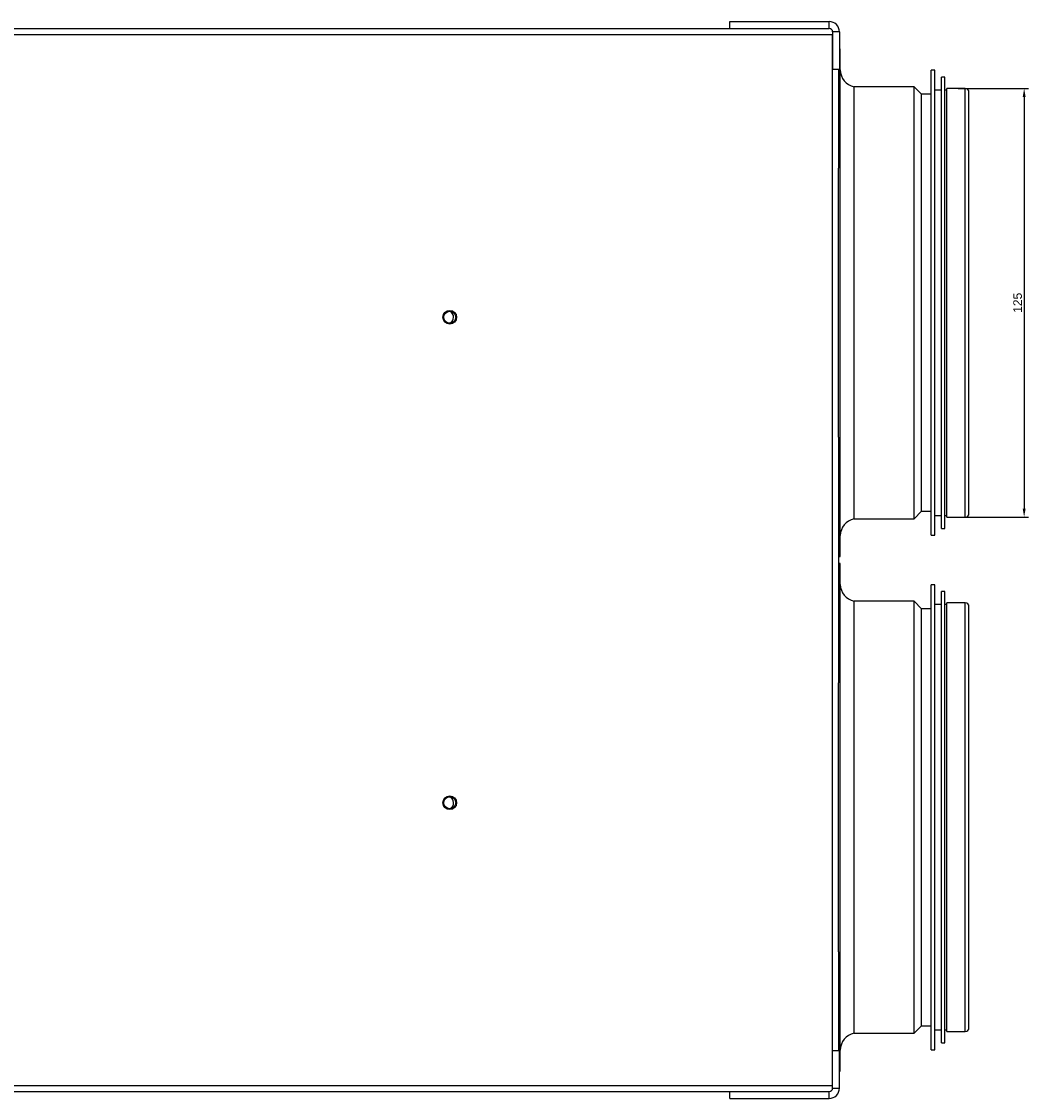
# Model space of a CAD drawing. Header units: inches. Extents: x -3977 to 448, y -4288 to 2176.
# Tile 206 of 206: x -1120 to -827, y 1724 to 2038. Entities that reach past the tile are written whole.
import ezdxf

# ---------------------------------------------------------------- set-up
doc = ezdxf.new("R2010")
doc.units = ezdxf.units.IN
doc.header["$MEASUREMENT"] = 0
doc.layers.get('DEFPOINTS').update_dxf_attribs({"lineweight": 20})
doc.layers.add('COTE', color=5, linetype='Continuous', lineweight=9)
doc.styles.get("Standard").update_dxf_attribs({"font": 'arial.ttf'})
doc.dimstyles.new('ISO-25$0', dxfattribs={"dimtxt": 100, "dimasz": 50, "dimexe": 1.25, "dimexo": 0.625, "dimtad": 1, "dimtxsty": 'Standard', "dimcen": 2.5, "dimadec": 0, "dimazin": 0, "dimtfac": 1, "dimtmove": 0, "dimatfit": 3, "dimfxl": 1, "dimarcsym": 0})

# ---------------------------------------------------------------- blocks, each defined once
blk = doc.blocks.new('*D6')
at = {"layer": 'COTE', "color": 0, "lineweight": -2, "transparency": 16777216}
for p, q in [((-847.1, 2018.62), (-826.59, 2018.62)), ((-827.84, 2016.12), (-827.84, 1896.12)), ((-847.1, 1893.62), (-826.59, 1893.62))]:
    blk.add_line(p, q, dxfattribs=at)
at = {"layer": 'COTE', "color": 0, "transparency": 16777216}
for points in [[(-828.26, 2016.12), (-827.42, 2016.12), (-827.84, 2018.62)], [(-828.26, 1896.12), (-827.42, 1896.12), (-827.84, 1893.62)]]:
    blk.add_solid(points, dxfattribs=at)
at = {"layer": 'DEFPOINTS', "color": 0, "transparency": 16777216}
for p in [(-847.72, 2018.62), (-847.72, 1893.62), (-827.84, 1893.62)]:
    blk.add_point(p, dxfattribs=at)
at = {"layer": 'COTE', "color": 0, "transparency": 16777216, "insert": (-829.74, 1956.12), "char_height": 2.5, "attachment_point": 5, "rotation": 90}
blk.add_mtext('125', dxfattribs=at)

msp = doc.modelspace()

# ---------------------------------------------------------------- linework, layer by layer
at = {"color": 7, "linetype": 'Continuous', "lineweight": 25}
for p, q in [((-913.67, 2036.124), (-913.67, 2038.124)), ((-913.67, 2038.124), (-884.67, 2038.124)), ((-884.67, 2036.124), (-884.67, 2038.124)), ((-1126.17, 2036.124), (-913.67, 2036.124)), ((-913.67, 2036.124), (-884.67, 2036.124)), ((-881.67, 2035.124), (-883.67, 2035.124)), ((-883.67, 2035.124), (-883.67, 2024.124)), ((-881.67, 2035.124), (-881.67, 2024.124)), ((-883.67, 1727.874), (-883.67, 2034.374)), ((-881.42, 2030.124), (-881.67, 2030.124)), ((-881.42, 1882.124), (-881.42, 2030.124)), ((-881.67, 2024.124), (-883.67, 2024.124)), ((-881.92, 2024.124), (-881.92, 1995.347)), ((-881.92, 1916.901), (-881.92, 1995.347)), ((-881.92, 1916.901), (-881.92, 1845.347)), ((-881.92, 1882.124), (-881.42, 1882.124)), ((-881.42, 1880.124), (-881.92, 1880.124)), ((-881.42, 1834.81), (-881.42, 1880.124)), ((-881.92, 1834.81), (-881.92, 1845.347)), ((-881.92, 1766.901), (-881.92, 1834.81)), ((-881.42, 1732.124), (-881.42, 1834.81)), ((-881.92, 1766.901), (-881.92, 1738.124)), ((-883.67, 1738.124), (-881.67, 1738.124)), ((-883.67, 1727.124), (-883.67, 1738.124)), ((-881.67, 1727.124), (-881.67, 1738.124)), ((-881.67, 1732.124), (-881.42, 1732.124)), ((-883.67, 1727.124), (-881.67, 1727.124)), ((-1126.17, 1726.124), (-913.67, 1726.124)), ((-913.67, 1726.124), (-884.67, 1726.124)), ((-913.67, 1724.124), (-913.67, 1726.124)), ((-913.67, 1724.124), (-884.67, 1724.124)), ((-884.67, 1724.124), (-884.67, 1726.124))]:
    msp.add_line(p, q, dxfattribs=at)
at = {"color": 8, "linetype": 'Continuous', "lineweight": 25}
for p, q in [((-1126.17, 2034.374), (-883.67, 2034.374)), ((-1126.17, 1727.874), (-883.67, 1727.874))]:
    msp.add_line(p, q, dxfattribs=at)
at = {"color": 1, "linetype": 'Continuous', "lineweight": 25}
for p, q in [((-853.92, 2023.924), (-854.92, 2023.924)), ((-854.92, 1888.324), (-854.92, 2023.924)), ((-853.92, 1888.324), (-853.92, 2023.924)), ((-859.92, 2019.124), (-877.42, 2019.124)), ((-877.42, 1893.124), (-877.42, 2019.124)), ((-857.72, 2016.924), (-859.92, 2019.124)), ((-859.92, 1893.124), (-859.92, 2019.124)), ((-850.92, 2021.924), (-851.92, 2021.924)), ((-851.92, 1890.324), (-851.92, 2021.924)), ((-850.92, 1890.324), (-850.92, 2021.924)), ((-854.92, 2016.924), (-857.72, 2016.924)), ((-857.72, 1895.324), (-857.72, 2016.924)), ((-851.92, 2018.124), (-853.92, 2018.124)), ((-850.42, 2018.124), (-850.92, 2018.124)), ((-845.02, 2018.624), (-850.42, 2018.624)), ((-850.42, 1893.624), (-850.42, 2018.624)), ((-845.02, 1893.624), (-845.02, 2018.624)), ((-843.92, 1894.724), (-843.92, 2017.524)), ((-859.92, 1893.124), (-857.72, 1895.324)), ((-857.72, 1895.324), (-854.92, 1895.324)), ((-853.92, 1894.124), (-851.92, 1894.124)), ((-850.92, 1894.124), (-850.42, 1894.124)), ((-850.42, 1893.624), (-845.02, 1893.624)), ((-877.42, 1893.124), (-859.92, 1893.124)), ((-851.92, 1890.324), (-850.92, 1890.324)), ((-854.92, 1888.324), (-853.92, 1888.324))]:
    msp.add_line(p, q, dxfattribs=at)
at = {"color": 2, "linetype": 'Continuous', "lineweight": 25}
for p, q in [((-853.92, 1873.924), (-854.92, 1873.924)), ((-854.92, 1832.407), (-854.92, 1873.924)), ((-853.92, 1832.407), (-853.92, 1873.924)), ((-850.92, 1871.924), (-851.92, 1871.924)), ((-851.92, 1831.631), (-851.92, 1871.924)), ((-850.92, 1831.631), (-850.92, 1871.924)), ((-859.92, 1869.124), (-877.42, 1869.124)), ((-877.42, 1830.546), (-877.42, 1869.124)), ((-857.72, 1866.924), (-859.92, 1869.124)), ((-859.92, 1830.546), (-859.92, 1869.124)), ((-845.02, 1868.624), (-850.42, 1868.624)), ((-850.42, 1830.352), (-850.42, 1868.624)), ((-845.02, 1830.352), (-845.02, 1868.624)), ((-854.92, 1866.924), (-857.72, 1866.924)), ((-857.72, 1829.693), (-857.72, 1866.924)), ((-851.92, 1868.124), (-853.92, 1868.124)), ((-850.42, 1868.124), (-850.92, 1868.124)), ((-843.92, 1744.724), (-843.92, 1867.524)), ((-854.92, 1738.324), (-854.92, 1832.407)), ((-853.92, 1738.324), (-853.92, 1832.407)), ((-851.92, 1740.324), (-851.92, 1831.631)), ((-850.92, 1740.324), (-850.92, 1831.631)), ((-877.42, 1743.124), (-877.42, 1830.546)), ((-859.92, 1743.124), (-859.92, 1830.546)), ((-857.72, 1745.324), (-857.72, 1829.693)), ((-850.42, 1743.624), (-850.42, 1830.352)), ((-845.02, 1743.624), (-845.02, 1830.352)), ((-877.42, 1743.124), (-859.92, 1743.124)), ((-859.92, 1743.124), (-857.72, 1745.324)), ((-857.72, 1745.324), (-854.92, 1745.324)), ((-853.92, 1744.124), (-851.92, 1744.124)), ((-850.92, 1744.124), (-850.42, 1744.124)), ((-850.42, 1743.624), (-845.02, 1743.624)), ((-851.92, 1740.324), (-850.92, 1740.324)), ((-854.92, 1738.324), (-853.92, 1738.324))]:
    msp.add_line(p, q, dxfattribs=at)
at = {"color": 7, "linetype": 'Continuous', "lineweight": 25}
for centre, radius in [((-995.251, 1951.903), 2), ((-995.251, 1951.903), 1.75), ((-995.251, 1810.345), 2), ((-995.251, 1810.345), 1.75)]:
    msp.add_circle(centre, radius, dxfattribs=at)
for centre, radius, start, end in [((-884.67, 2035.124), 3, 0, 90), ((-884.67, 2035.124), 1, 0, 90), ((-996.141, 1951.924), 2, 0, 59.59638), ((-996.141, 1951.924), 2, 297.7291, 0), ((-996.141, 1810.324), 2, 300.40133, 62.27319), ((-884.67, 1727.124), 3, 270, 0), ((-884.67, 1727.124), 1, 270, 0)]:
    msp.add_arc(centre, radius, start, end, dxfattribs=at)
at = {"color": 1, "linetype": 'Continuous', "lineweight": 25}
for centre, radius, start, end in [((-876.42, 2024.023), 5, 180, 258.46304), ((-845.02, 2017.524), 1.1, 0, 90), ((-845.02, 1894.724), 1.1, 270, 0), ((-876.42, 1888.225), 5, 101.53696, 180)]:
    msp.add_arc(centre, radius, start, end, dxfattribs=at)
at = {"color": 2, "linetype": 'Continuous', "lineweight": 25}
for centre, radius, start, end in [((-876.42, 1874.023), 5, 180, 258.46304), ((-845.02, 1867.524), 1.1, 0, 90), ((-876.42, 1738.225), 5, 101.53696, 180), ((-845.02, 1744.724), 1.1, 270, 0)]:
    msp.add_arc(centre, radius, start, end, dxfattribs=at)

# ---------------------------------------------------------------- dimensions: what is measured, and where the dimension line sits
at = {"layer": 'COTE'}
dim = msp.add_linear_dim(base=(-827.84, 1893.624), p1=(-847.72, 2018.624), p2=(-847.72, 1893.624), angle=90, dimstyle='ISO-25$0', override={"dimtxt": 2.5, "dimasz": 2.5}, dxfattribs=at)
dim.commit()
dim.dimension.update_dxf_attribs({"geometry": '*D6', "text_midpoint": (-829.742, 1956.124)})

doc.saveas('drawing.dxf')
